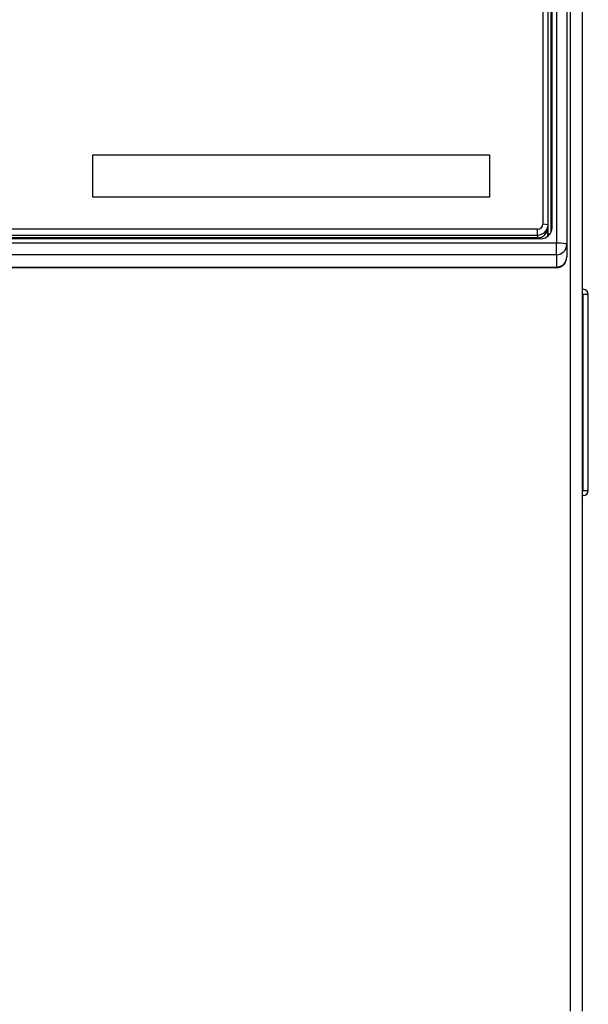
# Model space of a CAD drawing. Header units: millimetres. Extents: x -40 to 419, y 0 to 295.
# Tile 45 of 85: x 143.5 to 148.95, y 206.74 to 216.18. Entities that reach past the tile are written whole.
import ezdxf

# ---------------------------------------------------------------- set-up
doc = ezdxf.new("R2010")
doc.units = ezdxf.units.MM
doc.layers.add('BW4C_TWINTOWER_H', color=7, linetype='Continuous')
doc.layers.add('Standard', color=7, linetype='Continuous')

# ---------------------------------------------------------------- blocks, each defined once
blk = doc.blocks.new('SE1')
at = {"layer": 'BW4C_TWINTOWER_H', "color": 7, "linetype": 'Continuous'}
for p, q in [((148.6461, 230.2296), (148.6461, 214.0366)), ((148.7461, 230.2174), (148.7461, 214.0244)), ((148.5161, 230.0401), (148.5161, 214.2189)), ((148.5661, 214.2128), (148.5661, 230.034)), ((148.604, 230.0662), (148.604, 214.1855)), ((148.596, 214.1449), (148.596, 230.0101)), ((148.7781, 228.0864), (148.7781, 206.6724)), ((148.8961, 206.6724), (148.8961, 228.0864)), ((144.2061, 214.8839), (148.0061, 214.8839)), ((144.2061, 214.8839), (148.0061, 214.8839)), ((144.2061, 214.477), (144.2061, 214.8839)), ((148.0061, 214.8839), (148.0061, 214.477)), ((148.0061, 214.477), (144.2061, 214.477)), ((148.4661, 214.1693), (126.5261, 214.1693)), ((148.4661, 214.1136), (148.4661, 214.1693)), ((148.5661, 214.2128), (148.5161, 214.2189)), ((148.566, 214.1801), (148.566, 214.1258)), ((148.5661, 214.186), (148.5661, 214.2128)), ((148.604, 214.1855), (148.5997, 214.1557)), ((148.4961, 214.0784), (126.4961, 214.0784)), ((126.5261, 214.1136), (148.4661, 214.1136)), ((148.4661, 214.0868), (126.5261, 214.0868)), ((148.4661, 214.1136), (148.4661, 214.0868)), ((148.6461, 214.0366), (126.3461, 214.0366)), ((148.6461, 213.9252), (148.6461, 214.0366)), ((148.7461, 214.0244), (148.7461, 213.905)), ((148.6461, 213.9252), (126.3461, 213.9252)), ((148.6461, 213.9252), (148.6461, 213.8057)), ((148.7461, 213.905), (148.7461, 213.9011)), ((126.3461, 213.8057), (148.6461, 213.8057)), ((126.3461, 213.8011), (148.6461, 213.8011)), ((148.6461, 213.8057), (148.6461, 213.8011)), ((148.9016, 213.5933), (148.8961, 213.5934)), ((148.9016, 213.5444), (148.8961, 213.5444)), ((148.9016, 211.6644), (148.9016, 213.5444)), ((148.9511, 211.6654), (148.9511, 213.5433)), ((148.9521, 212.8914), (148.9511, 212.8914)), ((148.9521, 212.8521), (148.9521, 212.8914)), ((148.9521, 212.834), (148.9511, 212.834)), ((148.9521, 212.8334), (148.9511, 212.8334)), ((148.9521, 212.8305), (148.9511, 212.8305)), ((148.9521, 212.8287), (148.9511, 212.8287)), ((148.9521, 212.8258), (148.9511, 212.8258)), ((148.9521, 212.0654), (148.9521, 212.8258)), ((148.9521, 212.0654), (148.9511, 212.0654)), ((148.9521, 212.0637), (148.9511, 212.0637)), ((148.9521, 212.057), (148.9511, 212.057)), ((148.9521, 212.0568), (148.9511, 212.0568)), ((148.9521, 211.9547), (148.9521, 212.0309)), ((148.9521, 211.9547), (148.9511, 211.9547)), ((148.9016, 211.6644), (148.8961, 211.6644)), ((148.9016, 211.6154), (148.8961, 211.6154))]:
    blk.add_line(p, q, dxfattribs=at)
for centre, radius, start, end in [((148.6461, 213.9011), 0.1, 270, 0), ((148.9011, 213.5433), 0.05, 0, 89.5), ((148.9175, 213.1249), 0.4197, 85.40171, 92.17306), ((148.9155, 212.1792), 0.5151, 268.45421, 273.97102), ((148.9011, 211.6654), 0.05, 270.5, 360)]:
    blk.add_arc(centre, radius, start, end, dxfattribs=at)
for centre, major_axis, ratio, start_param, end_param in [((148.4661, 214.2189), (0.05, 0), 0.992546, 4.712389, 6.283185), ((148.4661, 214.2128), (-0.1, 0), 0.992546, 1.570796, 3.141593), ((148.4661, 214.186), (0.1, 0), 0.992546, 4.712389, 6.283185), ((148.4961, 214.1855), (0.1079, 0), 0.992546, 4.712389, 6.283185), ((148.4261, 214.1775), (0.1, 0), 0.992546, 4.776965, 5.130055), ((148.4961, 214.1258), (-0.0698, 0), 0.992546, 2.758836, 3.141593), ((148.566, 214.1294), (0.03, 0), 0.121869, 4.712389, 5.457533), ((148.6461, 214.0244), (0.1, 0), 0.121869, 0, 1.570796), ((148.6461, 214.0244), (0.1, 0), 0.992546, 4.712389, 6.283185), ((148.6461, 213.905), (0.1, 0), 0.992546, 4.712389, 6.283185)]:
    blk.add_ellipse(centre, major_axis=major_axis, ratio=ratio, start_param=start_param, end_param=end_param, dxfattribs=at)

msp = doc.modelspace()

# ---------------------------------------------------------------- block references
at = {"layer": 'Standard'}
msp.add_blockref('SE1', (0, 0), dxfattribs=at)

doc.saveas('drawing.dxf')
